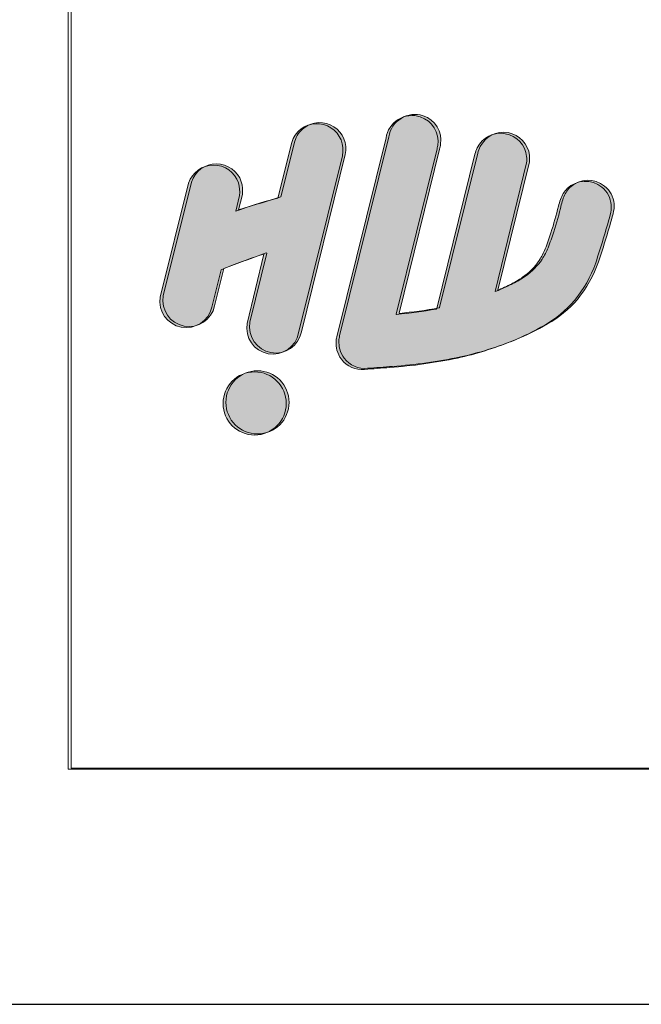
# Model space of a CAD drawing. Header units: inches. Extents: x 15 to 546804, y -66 to 267312.
# Tile 167 of 256: x 503706 to 507470, y 12 to 5974. Entities that reach past the tile are written whole.
import ezdxf

# ---------------------------------------------------------------- set-up
doc = ezdxf.new("R2010")
doc.units = ezdxf.units.IN
doc.header["$MEASUREMENT"] = 0
doc.layers.add('HVA - Contour lijnen', color=7, linetype='Continuous', lineweight=9)
doc.layers.add('Level 63', color=7, linetype='Continuous', lineweight=0)

msp = doc.modelspace()

# ---------------------------------------------------------------- hatches: boundary and pattern name
at = {"layer": 'Level 63', "linetype": 'Continuous', "lineweight": 0, "true_color": 0x3fae29}
h = msp.add_hatch(color=95, dxfattribs=at)
edge = h.paths.add_edge_path()
edge.add_arc((505987.0247268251, 4190.049482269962), 0.5658007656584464, 166.5145819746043, 224.1299846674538)
edge.add_arc((505987.8561513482, 4190.856032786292), 1.724157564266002, 224.129983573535, 276.3710709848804)
edge.add_arc((505659.4246424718, 7482.668632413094), 3309.880239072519, 275.6980230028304, 279.8847281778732)
edge.add_arc((506226.7066177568, 4227.166380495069), 5.32221238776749, 279.8847282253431, 336.7792376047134)
edge.add_line((506231.5976911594, 4225.067965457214), (506462.9093583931, 5159.035855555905))
edge.add_arc((506668.0606096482, 5109.389729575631), 211.0729109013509, 154.9949780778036, 166.3960912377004, ccw=False)
edge.add_arc((506618.3097639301, 5127.830646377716), 158.2491391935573, 6.180103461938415, 153.431730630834, ccw=False)
edge.add_arc((506631.5516599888, 5129.264524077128), 144.9298367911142, -8.753834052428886, 6.180103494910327, ccw=False)
edge.add_line((506774.7932567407, 5107.207721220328), (506584.2689128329, 4328.954200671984))
edge.add_arc((506585.0366855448, 4328.968226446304), 0.7679008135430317, 181.0465705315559, 275.6871725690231)
edge.add_arc((506583.9872005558, 4339.506590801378), 11.35839381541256, 275.6871684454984, 279.7297651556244)
edge.add_arc((505223.3863570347, 7367.593834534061), 3330.720425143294, 294.1468535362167, 295.8457955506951)
edge.add_arc((506430.5368250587, 4875.568318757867), 561.7127646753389, 295.8457955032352, 304.7828872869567)
edge.add_arc((506531.2681663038, 4730.542503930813), 385.136180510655, 304.7828873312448, 326.3367118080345)
edge.add_arc((506543.0895578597, 4722.669554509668), 370.9330600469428, 326.3367118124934, 338.4917673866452)
edge.add_arc((505416.1073956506, 5166.786703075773), 1582.266554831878, 338.4917673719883, 342.1983541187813)
edge.add_arc((504676.3832408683, 5404.309586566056), 2359.189295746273, 342.1983541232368, 346.3026043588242)
edge.add_arc((507417.2452062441, 4736.291447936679), 461.9049151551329, 161.0700999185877, 166.3026043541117, ccw=False)
edge.add_arc((507144.8586793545, 4829.709037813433), 173.9443863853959, 135.44806940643, 161.0700998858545, ccw=False)
edge.add_arc((507130.5758905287, 4835.591134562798), 159.7460063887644, 51.17231137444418, 133.3571094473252, ccw=False)
edge.add_arc((507134.2705660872, 4840.181839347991), 153.8531973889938, 4.525114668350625, 51.17231140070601, ccw=False)
edge.add_arc((507114.8371003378, 4838.643821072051), 173.3474296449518, -15.437006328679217, 4.525114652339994, ccw=False)
edge.add_arc((501292.9711442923, 6446.29912865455), 6213.105603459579, 341.75694485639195, 344.562993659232, ccw=False)
edge.add_arc((506456.6250619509, 4766.086758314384), 783.2777085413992, 321.00442216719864, 340.2414838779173, ccw=False)
edge.add_arc((506523.4232650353, 4748.816235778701), 721.0627013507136, 300.1522075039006, 318.73039692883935, ccw=False)
edge.add_arc((506097.2205036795, 5482.512937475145), 1569.567058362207, 292.0525585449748, 300.1522074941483, ccw=False)
edge.add_arc((505906.0086403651, 5954.531810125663), 2078.844775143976, 282.53517755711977, 292.05255854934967, ccw=False)
edge.add_arc((505710.5190309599, 7062.270421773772), 3202.990969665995, 274.239683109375, 281.64801648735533, ccw=False)
edge.add_arc((503503.9802583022, 36827.3555674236), 33049.75138152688, 273.9742633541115, 274.2396831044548, ccw=False)
edge.add_arc((505778.6942630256, 4013.080314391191), 156.8100956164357, 217.3375620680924, 275.82343243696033, ccw=False)
edge.add_arc((505782.1658938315, 4015.728587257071), 161.1765094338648, 195.3213908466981, 217.337562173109, ccw=False)
edge.add_arc((505840.7002546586, 4018.816043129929), 218.8030177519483, 178.5887389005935, 192.0492432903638, ccw=False)
edge.add_arc((505738.0616777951, 4021.344661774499), 116.1332979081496, 164.1542151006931, 178.5887392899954, ccw=False)
edge.add_line((505626.3414326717, 4053.054750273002), (505924.1694418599, 5257.937130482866))
edge.add_arc((506082.0418959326, 5234.117978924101), 159.6592112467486, 71.85848087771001, 171.4201586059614, ccw=False)
edge.add_arc((506083.1019296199, 5237.353215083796), 156.2547400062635, -9.052517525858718, 71.85848089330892, ccw=False)
edge.add_arc((505884.7664854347, 5268.952846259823), 357.0917015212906, 346.2284712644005, 350.94748242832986, ccw=False)
edge.add_line((506231.5927616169, 5183.946861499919), (505986.4745255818, 4190.181425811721))
h = msp.add_hatch(color=95, dxfattribs=at)
edge = h.paths.add_edge_path()
edge.add_arc((506004.1349926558, 4196.752058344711), 0.5658007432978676, 166.5145825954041, 224.1299852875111)
edge.add_arc((506004.9664172, 4197.558608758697), 1.724157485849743, 224.1299808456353, 276.3710682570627)
edge.add_arc((505676.5349082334, 7489.371208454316), 3309.880239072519, 275.6980230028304, 279.8847281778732)
edge.add_arc((506243.8168834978, 4233.868956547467), 5.322212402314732, 279.8847284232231, 336.7792378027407)
edge.add_line((506248.707956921, 4231.770541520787), (506480.0196242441, 5165.738431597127))
edge.add_arc((506685.1708754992, 5116.092305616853), 211.0729109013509, 154.9949780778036, 166.3960912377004, ccw=False)
edge.add_arc((506635.4200296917, 5134.533222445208), 158.2491391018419, 6.180103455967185, 153.4317306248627, ccw=False)
edge.add_arc((506648.661925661, 5135.96710011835), 144.9298367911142, -8.753834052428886, 6.180103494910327, ccw=False)
edge.add_line((506791.9035224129, 5113.910297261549), (506601.3791786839, 4335.656776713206))
edge.add_arc((506602.1469513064, 4335.670802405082), 0.7679007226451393, 181.0465645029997, 275.6871665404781)
edge.add_arc((506601.0974659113, 4346.209166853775), 11.3583938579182, 275.6871700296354, 279.729766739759)
edge.add_arc((505240.4966227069, 7374.296410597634), 3330.720425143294, 294.1468535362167, 295.8457955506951)
edge.add_arc((506447.647090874, 4882.270894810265), 561.712764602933, 295.8457954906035, 304.782887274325)
edge.add_arc((506548.3784319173, 4737.24507998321), 385.1361805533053, 304.7828873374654, 326.3367118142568)
edge.add_arc((506560.1998235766, 4729.372130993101), 370.9330602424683, 326.336711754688, 338.4917673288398)
edge.add_arc((505433.2176617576, 5173.489279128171), 1582.266554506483, 338.4917673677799, 342.1983541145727)
edge.add_arc((504693.4935066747, 5411.012163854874), 2359.189296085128, 342.1983540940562, 346.3026043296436)
edge.add_arc((507434.3554720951, 4742.994023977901), 461.9049151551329, 161.0700999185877, 166.3026043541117, ccw=False)
edge.add_arc((507161.9689451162, 4836.411614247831), 173.9443861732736, 135.4480695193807, 161.0700999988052, ccw=False)
edge.add_arc((507147.6861562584, 4842.293710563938), 159.7460064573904, 51.17231137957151, 133.3571094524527, ccw=False)
edge.add_arc((507151.3808318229, 4846.884415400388), 153.8531974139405, 4.52511466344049, 51.172311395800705, ccw=False)
edge.add_arc((507131.9473662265, 4845.346397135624), 173.3474295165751, -15.437006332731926, 4.5251146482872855, ccw=False)
edge.add_arc((501310.081409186, 6453.001702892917), 6213.105603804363, 341.75694487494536, 344.5629936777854, ccw=False)
edge.add_arc((506473.7353277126, 4772.789334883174), 783.2777088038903, 321.00442213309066, 340.24148384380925, ccw=False)
edge.add_arc((506540.5335308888, 4755.51881156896), 721.0627010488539, 300.1522075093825, 318.73039693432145, ccw=False)
edge.add_arc((506114.3307690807, 5489.215514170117), 1569.567059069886, 292.052558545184, 300.15220749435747, ccw=False)
edge.add_arc((505923.1189061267, 5961.234385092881), 2078.844774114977, 282.5351775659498, 292.0525585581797, ccw=False)
edge.add_arc((505727.6292971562, 7068.972997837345), 3202.990969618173, 274.23968310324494, 281.64801648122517, ccw=False)
edge.add_arc((503521.0905145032, 36834.05814348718), 33049.751382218, 273.9742633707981, 274.23968312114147, ccw=False)
edge.add_arc((505795.8045288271, 4019.782890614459), 156.810095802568, 217.337562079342, 275.82343244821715, ccw=False)
edge.add_arc((505799.2761594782, 4022.431162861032), 161.1765091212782, 195.3213907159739, 217.3375620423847, ccw=False)
edge.add_arc((505857.8105204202, 4025.518619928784), 218.8030178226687, 178.5887390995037, 192.049243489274, ccw=False)
edge.add_arc((505755.1719435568, 4028.047237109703), 116.1332980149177, 164.1542147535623, 178.5887389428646, ccw=False)
edge.add_line((505643.4516985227, 4059.757326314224), (505941.2797077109, 5264.639706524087))
edge.add_arc((506099.1521617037, 5240.820555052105), 159.6592111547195, 71.85848090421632, 171.4201586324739, ccw=False)
edge.add_arc((506100.2121953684, 5244.055791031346), 156.2547400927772, -9.052517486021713, 71.85848093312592, ccw=False)
edge.add_arc((505901.8767515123, 5275.655423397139), 357.0917014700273, 346.22847108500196, 350.9474822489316, ccw=False)
edge.add_line((506248.7030273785, 5190.649437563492), (506003.5847914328, 4196.884001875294))
at = {"layer": 'Level 63', "linetype": 'Continuous', "lineweight": 0, "true_color": 0x001e5f}
h = msp.add_hatch(color=158, dxfattribs=at)
edge = h.paths.add_edge_path()
edge.add_line((505185.0662497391, 4553.92677166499), (505083.176304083, 4135.53107944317))
edge.add_arc((505239.1892411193, 4107.722294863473), 158.4719692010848, 169.8933623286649, 349.3153580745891)
edge.add_line((505394.913707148, 4078.341081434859), (505659.7769497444, 5150.561124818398))
edge.add_arc((505505.4865682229, 5186.043252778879), 158.3177287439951, 347.0488789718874, 487.6514826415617)
edge.add_arc((505503.4449715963, 5188.689398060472), 154.9755435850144, 127.6514826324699, 164.088344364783)
edge.add_line((505354.4072294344, 5231.176696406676), (505269.483981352, 4894.411081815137))
edge.add_arc((507123.4142560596, -1546.825773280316), 6702.730017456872, 106.0569875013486, 108.3403447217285)
edge.add_line((505014.3271001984, 4815.433342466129), (505037.5987151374, 4909.761338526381))
edge.add_arc((504839.6425601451, 4930.699036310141), 199.0603589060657, 353.9623095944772, 376.027389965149)
edge.add_arc((504880.4280710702, 4935.411922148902), 158.701782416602, 18.45821849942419, 162.1417361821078)
edge.add_line((504729.3728515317, 4984.079944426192), (504557.4297746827, 4294.462919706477))
edge.add_arc((504714.3031272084, 4268.447554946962), 159.0158732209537, 170.5839503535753, 347.5655946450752)
edge.add_line((504869.588989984, 4234.207976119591), (504926.1625876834, 4460.394462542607))
edge.add_arc((507631.8523889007, -2431.708086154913), 7404.176851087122, 109.32562727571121, 111.43389385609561, ccw=False)
edge.add_line((505181.5399923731, 4555.265793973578), (505185.0662497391, 4553.92677166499))
h = msp.add_hatch(color=158, dxfattribs=at)
edge = h.paths.add_edge_path()
edge.add_line((505202.1765155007, 4560.629347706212), (505100.2865697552, 4142.233655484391))
edge.add_arc((505256.2995067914, 4114.42487091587), 158.4719691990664, 169.8933623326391, 349.3153580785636)
edge.add_line((505412.0239728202, 4085.043657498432), (505676.8872154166, 5157.263700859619))
edge.add_arc((505522.5968339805, 5192.745828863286), 158.3177286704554, 347.04887894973, 487.6514826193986)
edge.add_arc((505520.5552374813, 5195.391974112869), 154.9755436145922, 127.6514826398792, 164.0883443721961)
edge.add_line((505371.5174952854, 5237.879272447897), (505286.594247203, 4901.11365787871))
edge.add_arc((507140.5245224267, -1540.123199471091), 6702.730019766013, 106.0569875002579, 108.3403447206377)
edge.add_line((505031.43736596, 4822.135918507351), (505054.708980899, 4916.463914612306))
edge.add_arc((504856.7528259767, 4937.40161214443), 199.0603588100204, 353.962309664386, 376.0273900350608)
edge.add_arc((504897.5383367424, 4942.114498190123), 158.701782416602, 18.45821849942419, 162.1417361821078)
edge.add_line((504746.4831172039, 4990.782520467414), (504574.5400404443, 4301.165495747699))
edge.add_arc((504731.4133929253, 4275.150130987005), 159.0158731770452, 170.5839503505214, 347.5655946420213)
edge.add_line((504886.6992556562, 4240.910552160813), (504943.272853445, 4467.097038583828))
edge.add_arc((507648.9626546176, -2425.005507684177), 7404.176848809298, 109.32562728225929, 111.43389386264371, ccw=False)
edge.add_line((505198.6502580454, 4561.9683700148), (505202.1765155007, 4560.629347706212))
at = {"layer": 'Level 63', "linetype": 'Continuous', "lineweight": 0, "true_color": 0x3fae29}
h = msp.add_hatch(color=95, dxfattribs=at)
edge = h.paths.add_edge_path()
edge.add_arc((505128.8086824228, 3650.540444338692), 191.3117207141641, 0, 360)
h = msp.add_hatch(color=95, dxfattribs=at)
edge = h.paths.add_edge_path()
edge.add_arc((505145.918948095, 3657.243020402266), 191.3117207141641, 0, 360)

# ---------------------------------------------------------------- linework, layer by layer
msp.add_lwpolyline([(393180.2991636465, 12.44545106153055), (519052.2991636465, 12.44545106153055)])
at = {"layer": 'HVA - Contour lijnen'}
for p, q in [((503999.9586419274, 1435.581392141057), (503999.9586419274, 20692.198306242)), ((504017.068907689, 1442.283968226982), (504017.068907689, 20698.90088232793)), ((503999.9586419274, 1435.581392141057), (517147.2600595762, 1435.581392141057)), ((504017.068907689, 1442.283968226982), (517164.3703252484, 1442.283968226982))]:
    msp.add_line(p, q, dxfattribs=at)
at = {"layer": 'Level 63', "color": 95, "linetype": 'Continuous', "lineweight": 0, "true_color": 0x3fae29, "flags": 128}
for points in [[(505986.4745255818, 4190.181425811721, 0.2568279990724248), (505986.6186165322, 4189.655521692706, 0.2319764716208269), (505988.0474762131, 4189.142523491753, 0.0182699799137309), (506227.6202634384, 4221.923175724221, 0.2534777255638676), (506231.5976911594, 4225.067965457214), (506462.9093583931, 5159.035855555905, -0.04978781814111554), (506476.7714061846, 5198.609762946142, -0.7484469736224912), (506775.6392236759, 5144.866818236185, -0.06525397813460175), (506774.7932567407, 5107.207721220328), (506584.2689128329, 4328.954200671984, 0.4381400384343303), (506585.1127821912, 4328.20410540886, 0.01764098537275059), (506585.90678535, 4328.311578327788, 0.007413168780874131), (506675.4158245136, 4370.043338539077, 0.03901519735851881), (506750.9761436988, 4414.222599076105, 0.09432455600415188), (506851.8206540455, 4517.057187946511, 0.05308621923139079), (506888.1926561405, 4586.672545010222, 0.01617444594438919), (506922.6159944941, 4683.051969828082, 0.01791008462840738), (506968.4769202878, 4845.667753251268, -0.02283507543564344), (506980.3218677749, 4886.13852647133, -0.1122653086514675), (507020.9033212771, 4951.740667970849, -0.3748040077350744), (507230.7334990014, 4960.038874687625, -0.2063948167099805), (507287.6441794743, 4852.320252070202, -0.08732212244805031), (507281.9307935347, 4792.502418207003, -0.01224430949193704), (507193.7879054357, 4501.294555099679, -0.08413520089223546), (507065.3842132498, 4273.201107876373, -0.08124066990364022), (506885.6122297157, 4125.317580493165, -0.03535610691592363), (506686.5253794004, 4027.775671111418, -0.04155129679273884), (506357.1989980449, 3925.240588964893, -0.03233621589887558), (505947.3126954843, 3868.044394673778, -0.001158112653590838), (505794.6047121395, 3857.07946921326, -0.2608806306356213), (505654.0183139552, 3917.97345969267, -0.09636026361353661), (505626.7177850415, 3973.140412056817, -0.05880015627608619), (505621.9636067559, 4024.204868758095, -0.06306590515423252), (505626.3414326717, 4053.054750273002), (505924.1694418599, 5257.937130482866, -0.4639813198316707), (506131.754207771, 5385.840586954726, -0.3684783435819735), (506237.4104445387, 5212.768138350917, -0.02059348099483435), (506231.5927616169, 5183.946861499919), (505986.4745255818, 4190.181425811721)], [(506003.5847914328, 4196.884001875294, 0.2568279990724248), (506003.7288823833, 4196.358097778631, 0.2319764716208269), (506005.1577419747, 4195.845099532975, 0.0182699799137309), (506244.7305292, 4228.625751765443, 0.2534777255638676), (506248.707956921, 4231.770541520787), (506480.0196242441, 5165.738431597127, -0.04978781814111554), (506493.8816720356, 5205.312338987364, -0.7484469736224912), (506792.7494893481, 5151.569394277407, -0.06525397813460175), (506791.9035224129, 5113.910297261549), (506601.3791786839, 4335.656776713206, 0.4381400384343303), (506602.2230478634, 4334.906681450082, 0.01764098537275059), (506603.0170510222, 4335.014154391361, 0.007413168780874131), (506692.5260901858, 4376.74591460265, 0.03901519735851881), (506768.0864093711, 4420.925175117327, 0.09432455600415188), (506868.9309197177, 4523.759764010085, 0.05308621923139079), (506905.3029219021, 4593.375121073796, 0.01617444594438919), (506939.7262602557, 4689.754545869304, 0.01791008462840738), (506985.5871861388, 4852.370329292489, -0.02283507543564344), (506997.4321336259, 4892.841102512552, -0.1122653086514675), (507038.0135869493, 4958.443244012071, -0.3748040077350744), (507247.843764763, 4966.741450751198, -0.2063948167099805), (507304.7544452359, 4859.022828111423, -0.08732212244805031), (507299.0410592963, 4799.204994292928, -0.01224430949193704), (507210.8981712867, 4507.997131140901, -0.08413520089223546), (507082.494478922, 4279.903683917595, -0.08124066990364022), (506902.7224954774, 4132.02015657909, -0.03535610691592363), (506703.6356450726, 4034.47824715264, -0.04155129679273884), (506374.3092638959, 3931.943165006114, -0.03233621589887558), (505964.4229613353, 3874.746970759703, -0.001158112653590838), (505811.7149779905, 3863.782045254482, -0.2608806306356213), (505671.1285796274, 3924.676035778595, -0.09636026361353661), (505643.8280508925, 3979.842988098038, -0.05880015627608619), (505639.0738724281, 4030.907444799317, -0.06306590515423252), (505643.4516985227, 4059.757326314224), (505941.2797077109, 5264.639706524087, -0.4639813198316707), (506148.8644734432, 5392.543163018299, -0.3684783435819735), (506254.5207103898, 5219.470714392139, -0.02059348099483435), (506248.7030273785, 5190.649437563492), (506003.5847914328, 4196.884001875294)]]:
    msp.add_lwpolyline(points, format="xyb", close=True, dxfattribs=at)
at = {"layer": 'Level 63', "color": 158, "linetype": 'Continuous', "lineweight": 0, "true_color": 0x001e5f, "flags": 128}
for points in [[(505185.0662497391, 4553.92677166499), (505083.176304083, 4135.53107944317, 0.9949686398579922), (505394.913707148, 4078.341081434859), (505659.7769497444, 5150.561124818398, 0.7041332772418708), (505408.7771034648, 5311.389902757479, 0.160339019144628), (505354.4072294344, 5231.176696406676), (505269.483981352, 4894.411081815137, 0.009963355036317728), (505014.3271001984, 4815.433342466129), (505037.5987151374, 4909.761338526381, 0.0965756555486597), (505030.9654068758, 4985.658974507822, 0.7244347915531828), (504729.3728515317, 4984.079944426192), (504557.4297746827, 4294.462919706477, 0.9740007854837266), (504869.588989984, 4234.207976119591), (504926.1625876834, 4460.394462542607, -0.009199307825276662), (505181.5399923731, 4555.265793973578), (505185.0662497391, 4553.92677166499)], [(505202.1765155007, 4560.629347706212), (505100.2865697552, 4142.233655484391, 0.9949686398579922), (505412.0239728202, 4085.043657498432), (505676.8872154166, 5157.263700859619, 0.7041332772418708), (505425.8873693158, 5318.092478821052, 0.160339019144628), (505371.5174952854, 5237.879272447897), (505286.594247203, 4901.11365787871, 0.009963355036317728), (505031.43736596, 4822.135918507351), (505054.708980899, 4916.463914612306, 0.0965756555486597), (505048.075672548, 4992.361550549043, 0.7244347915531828), (504746.4831172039, 4990.782520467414), (504574.5400404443, 4301.165495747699, 0.9740007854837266), (504886.6992556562, 4240.910552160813), (504943.272853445, 4467.097038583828, -0.009199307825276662), (505198.6502580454, 4561.9683700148), (505202.1765155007, 4560.629347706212)]]:
    msp.add_lwpolyline(points, format="xyb", close=True, dxfattribs=at)
at = {"layer": 'Level 63', "color": 95, "linetype": 'Continuous', "lineweight": 0, "true_color": 0x3fae29}
for centre in [(505128.8086824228, 3650.540444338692), (505145.918948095, 3657.243020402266)]:
    msp.add_circle(centre, 191.3117207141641, dxfattribs=at)

doc.saveas('drawing.dxf')
